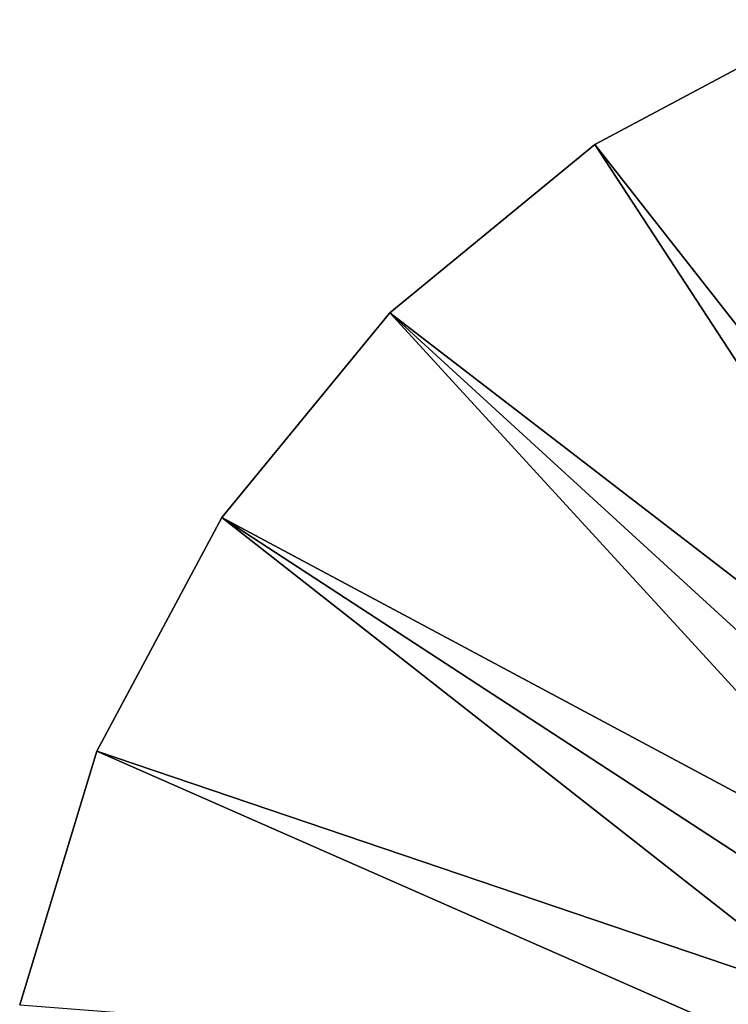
# Model space of a CAD drawing. Header units: millimetres. Extents: x -110 to 119, y -127 to 212.
# Tile 38 of 186: x -109 to -91, y 7 to 32. Entities that reach past the tile are written whole.
import ezdxf

# ---------------------------------------------------------------- set-up
doc = ezdxf.new("R2010")
doc.units = ezdxf.units.MM
doc.header["$LTSCALE"] = 26.699852
doc.layers.add('10', color=7, linetype='CONTINUOUS')
doc.layers.add('8', color=7, linetype='CONTINUOUS')

msp = doc.modelspace()

# ---------------------------------------------------------------- linework, layer by layer
at = {"layer": '10', "color": 7, "linetype": 'CONTINUOUS', "true_color": 0xa2afbf}
for points in [[(-88.394, 32.336, -53), (-94.445, 29.101, -53), (-81.851, 13.051, -36), (-88.394, 32.336, -53)], [(-94.445, 29.101, -53), (-99.749, 24.749, -53), (-83.373, 12.131, -36), (-94.445, 29.101, -53)], [(-81.851, 13.051, -36), (-94.445, 29.101, -53), (-83.373, 12.131, -36), (-81.851, 13.051, -36)], [(-99.749, 24.749, -53), (-104.101, 19.445, -53), (-86.034, 9.774, -36), (-99.749, 24.749, -53)], [(-83.373, 12.131, -36), (-99.749, 24.749, -53), (-84.774, 11.034, -36), (-83.373, 12.131, -36)], [(-84.774, 11.034, -36), (-99.749, 24.749, -53), (-86.034, 9.774, -36), (-84.774, 11.034, -36)], [(-104.101, 19.445, -53), (-107.336, 13.394, -53), (-88.051, 6.851, -36), (-104.101, 19.445, -53)], [(-86.034, 9.774, -36), (-104.101, 19.445, -53), (-87.131, 8.373, -36), (-86.034, 9.774, -36)], [(-87.131, 8.373, -36), (-104.101, 19.445, -53), (-88.051, 6.851, -36), (-87.131, 8.373, -36)], [(-107.336, 13.394, -53), (-109.327, 6.828, -53), (-88.783, 5.226, -36), (-107.336, 13.394, -53)], [(-88.051, 6.851, -36), (-107.336, 13.394, -53), (-88.783, 5.226, -36), (-88.051, 6.851, -36)]]:
    msp.add_3dface(points, dxfattribs=at)
at = {"layer": '8', "color": 7, "linetype": 'CONTINUOUS', "true_color": 0xa2afbf}
for points in [[(-88.394, 32.336, -56), (-94.445, 29.101, -56), (-88.394, 32.336, -53), (-88.394, 32.336, -56)], [(-88.394, 32.336, -53), (-94.445, 29.101, -56), (-94.445, 29.101, -53), (-88.394, 32.336, -53)], [(-94.445, 29.101, -56), (-99.749, 24.749, -56), (-94.445, 29.101, -53), (-94.445, 29.101, -56)], [(-94.445, 29.101, -53), (-99.749, 24.749, -56), (-99.749, 24.749, -53), (-94.445, 29.101, -53)], [(-99.749, 24.749, -56), (-104.101, 19.445, -56), (-99.749, 24.749, -53), (-99.749, 24.749, -56)], [(-99.749, 24.749, -53), (-104.101, 19.445, -56), (-104.101, 19.445, -53), (-99.749, 24.749, -53)], [(-104.101, 19.445, -56), (-107.336, 13.394, -56), (-104.101, 19.445, -53), (-104.101, 19.445, -56)], [(-104.101, 19.445, -53), (-107.336, 13.394, -56), (-107.336, 13.394, -53), (-104.101, 19.445, -53)], [(-107.336, 13.394, -56), (-109.327, 6.828, -56), (-107.336, 13.394, -53), (-107.336, 13.394, -56)], [(-107.336, 13.394, -53), (-109.327, 6.828, -56), (-109.327, 6.828, -53), (-107.336, 13.394, -53)]]:
    msp.add_3dface(points, dxfattribs=at)

doc.saveas('drawing.dxf')
